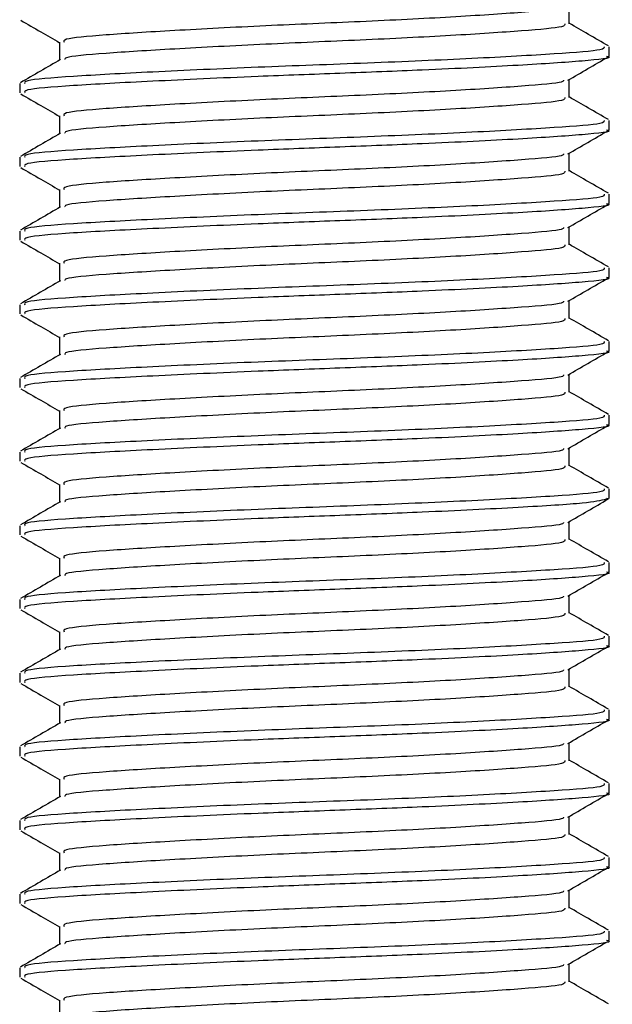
# Model space of a CAD drawing. Header units: millimetres. Extents: x 0 to 420, y 0 to 297.
# Tile 25 of 133: x 71.33 to 71.979, y 196.529 to 197.607. Entities that reach past the tile are written whole.
import ezdxf

# ---------------------------------------------------------------- set-up
doc = ezdxf.new("R2010")
doc.units = ezdxf.units.MM

msp = doc.modelspace()

# ---------------------------------------------------------------- linework, layer by layer
at = {"color": 7, "linetype": 'Continuous', "lineweight": 25}
for p, q in [((71.93189, 197.60292), (71.93189, 197.62259)), ((71.3737, 197.58274), (71.3737, 197.56315)), ((71.97557, 197.56763), (71.97557, 197.57775)), ((71.93189, 197.52222), (71.93189, 197.54189)), ((71.33002, 197.53739), (71.33002, 197.5273)), ((71.3737, 197.50205), (71.3737, 197.48246)), ((71.97557, 197.48694), (71.97557, 197.49706)), ((71.33002, 197.45669), (71.33002, 197.44661)), ((71.93189, 197.44153), (71.93189, 197.4612)), ((71.3737, 197.42136), (71.3737, 197.40176)), ((71.97557, 197.40624), (71.97557, 197.41637)), ((71.93189, 197.36084), (71.93189, 197.38051)), ((71.33002, 197.376), (71.33002, 197.36591)), ((71.3737, 197.34066), (71.3737, 197.32107)), ((71.97557, 197.32555), (71.97557, 197.33567)), ((71.33002, 197.29531), (71.33002, 197.28522)), ((71.93189, 197.28014), (71.93189, 197.29981)), ((71.3737, 197.25997), (71.3737, 197.24038)), ((71.97557, 197.24486), (71.97557, 197.25498)), ((71.33002, 197.21461), (71.33002, 197.20453)), ((71.93189, 197.19945), (71.93189, 197.21912)), ((71.3737, 197.17928), (71.3737, 197.15968)), ((71.97557, 197.16416), (71.97557, 197.17429)), ((71.33002, 197.13392), (71.33002, 197.12383)), ((71.93189, 197.11876), (71.93189, 197.13843)), ((71.3737, 197.09858), (71.3737, 197.07899)), ((71.97557, 197.08347), (71.97557, 197.0936)), ((71.97273, 197.08347), (71.97511, 197.08277)), ((71.33002, 197.05323), (71.33002, 197.04314)), ((71.93189, 197.03806), (71.93189, 197.05773)), ((71.3737, 197.01789), (71.3737, 196.9983)), ((71.97557, 197.00278), (71.97557, 197.0129)), ((71.33002, 196.97253), (71.33002, 196.96245)), ((71.93189, 196.95737), (71.93189, 196.97704)), ((71.3737, 196.9372), (71.3737, 196.9176)), ((71.97557, 196.92208), (71.97557, 196.93221)), ((71.33002, 196.89184), (71.33002, 196.88175)), ((71.93189, 196.87668), (71.93189, 196.89635)), ((71.3737, 196.85651), (71.3737, 196.83691)), ((71.97557, 196.84139), (71.97557, 196.85152)), ((71.93189, 196.79599), (71.93189, 196.81565)), ((71.33002, 196.81115), (71.33002, 196.80106)), ((71.3737, 196.77581), (71.3737, 196.75622)), ((71.97557, 196.7607), (71.97557, 196.77082)), ((71.33002, 196.73045), (71.33002, 196.72037)), ((71.93189, 196.71529), (71.93189, 196.73496)), ((71.3737, 196.69512), (71.3737, 196.67552)), ((71.97557, 196.68), (71.97557, 196.69013)), ((71.93189, 196.6346), (71.93189, 196.65427)), ((71.33002, 196.64976), (71.33002, 196.63967)), ((71.3737, 196.61443), (71.3737, 196.59483)), ((71.97557, 196.59931), (71.97557, 196.60944)), ((71.33002, 196.56907), (71.33002, 196.55898)), ((71.93189, 196.55391), (71.93189, 196.57357)), ((71.3737, 196.53373), (71.3737, 196.51414))]:
    msp.add_line(p, q, dxfattribs=at)
for points, knots in [([(71.92559, 197.62182), (71.92546, 197.62115), (71.92502, 197.61882), (71.88287, 197.6154), (71.80634, 197.61018), (71.70499, 197.60518), (71.59701, 197.60073), (71.49658, 197.5954), (71.42018, 197.59069), (71.37697, 197.58659), (71.37819, 197.58382), (71.37866, 197.58275)], [0, 0, 0, 0, 0.0492908, 0.1712997, 0.2981292, 0.4238469, 0.5463291, 0.6737547, 0.7978, 0.9217212, 1, 1, 1, 1]), ([(71.33126, 197.60681), (71.33857, 197.60258), (71.35271, 197.5944), (71.36686, 197.5862), (71.3737, 197.58224)], [0, 0, 0, 0, 0.5163558, 1, 1, 1, 1]), ([(71.92713, 197.60295), (71.92732, 197.60183), (71.9278, 197.59904), (71.88345, 197.59522), (71.80619, 197.59001), (71.70502, 197.585), (71.59704, 197.58055), (71.49644, 197.57523), (71.42068, 197.57052), (71.37927, 197.56678), (71.37956, 197.5644), (71.37965, 197.56371)], [0, 0, 0, 0, 0.08121257, 0.20269512, 0.32897753, 0.45415295, 0.57610678, 0.70298262, 0.82649287, 0.94987948, 1, 1, 1, 1]), ([(71.97477, 197.57867), (71.96746, 197.5829), (71.95317, 197.59117), (71.93887, 197.59945), (71.93189, 197.6035)], [0, 0, 0, 0, 0.5112595, 1, 1, 1, 1]), ([(71.97009, 197.57775), (71.97032, 197.57663), (71.97089, 197.57383), (71.91956, 197.57), (71.83019, 197.56479), (71.7132, 197.55979), (71.58828, 197.55534), (71.47213, 197.55001), (71.38379, 197.5453), (71.33387, 197.54121), (71.33525, 197.53845), (71.33578, 197.53739)], [0, 0, 0, 0, 0.0795242, 0.1977381, 0.3206174, 0.4424209, 0.5610929, 0.684549, 0.8047339, 0.9247987, 1, 1, 1, 1]), ([(71.37465, 197.5637), (71.36735, 197.55947), (71.35274, 197.55101), (71.33812, 197.54255), (71.33082, 197.53832)], [0, 0, 0, 0, 0.4998987, 1, 1, 1, 1]), ([(71.97273, 197.56763), (71.97365, 197.56739), (71.98108, 197.56547), (71.95028, 197.56215), (71.88128, 197.55745), (71.78287, 197.55254), (71.68214, 197.54866), (71.57882, 197.5448), (71.47211, 197.53993), (71.38379, 197.53522), (71.33386, 197.53112), (71.33525, 197.52836), (71.33578, 197.5273)], [0, 0, 0, 0, 0.0167834, 0.1370015, 0.2569808, 0.380436, 0.4722687, 0.5611895, 0.6846185, 0.8047769, 0.9248152, 1, 1, 1, 1]), ([(71.93051, 197.54109), (71.93781, 197.54532), (71.95241, 197.55378), (71.96702, 197.56224), (71.97432, 197.56647)], [0, 0, 0, 0, 0.4999098, 1, 1, 1, 1]), ([(71.92559, 197.54113), (71.92546, 197.54046), (71.92502, 197.53812), (71.88287, 197.53471), (71.80634, 197.52948), (71.70499, 197.52449), (71.59701, 197.52003), (71.49658, 197.51471), (71.42018, 197.51), (71.37697, 197.5059), (71.37819, 197.50313), (71.37866, 197.50206)], [0, 0, 0, 0, 0.04929084, 0.1712997, 0.29812922, 0.42384695, 0.54632913, 0.67375466, 0.7978, 0.92172117, 1, 1, 1, 1]), ([(71.33126, 197.52612), (71.33857, 197.52189), (71.35271, 197.5137), (71.36686, 197.50551), (71.3737, 197.50155)], [0, 0, 0, 0, 0.51635581, 1, 1, 1, 1]), ([(71.92713, 197.52226), (71.92732, 197.52114), (71.9278, 197.51835), (71.88345, 197.51453), (71.80619, 197.50931), (71.70502, 197.50431), (71.59704, 197.49986), (71.49644, 197.49454), (71.42068, 197.48982), (71.37927, 197.48609), (71.37956, 197.48371), (71.37965, 197.48302)], [0, 0, 0, 0, 0.0812126, 0.2026951, 0.3289775, 0.4541529, 0.5761068, 0.7029826, 0.8264929, 0.9498795, 1, 1, 1, 1]), ([(71.97477, 197.49797), (71.96746, 197.5022), (71.95317, 197.51048), (71.93887, 197.51876), (71.93189, 197.5228)], [0, 0, 0, 0, 0.5112595, 1, 1, 1, 1]), ([(71.97009, 197.49706), (71.97032, 197.49594), (71.97089, 197.49314), (71.91956, 197.48931), (71.83019, 197.4841), (71.7132, 197.47909), (71.58828, 197.47464), (71.47213, 197.46932), (71.38379, 197.46461), (71.33387, 197.46052), (71.33525, 197.45776), (71.33578, 197.45669)], [0, 0, 0, 0, 0.0795242, 0.1977381, 0.3206174, 0.4424209, 0.5610929, 0.684549, 0.8047339, 0.9247987, 1, 1, 1, 1]), ([(71.97273, 197.48694), (71.97365, 197.4867), (71.98108, 197.48478), (71.95028, 197.48145), (71.88128, 197.47676), (71.78287, 197.47185), (71.68214, 197.46797), (71.57882, 197.46411), (71.47211, 197.45924), (71.38379, 197.45452), (71.33386, 197.45043), (71.33525, 197.44767), (71.33578, 197.44661)], [0, 0, 0, 0, 0.0167834, 0.1370015, 0.2569808, 0.380436, 0.4722687, 0.5611895, 0.6846185, 0.8047769, 0.9248152, 1, 1, 1, 1]), ([(71.93051, 197.4604), (71.93781, 197.46463), (71.95241, 197.47309), (71.96702, 197.48154), (71.97432, 197.48577)], [0, 0, 0, 0, 0.4999098, 1, 1, 1, 1]), ([(71.37465, 197.48301), (71.36735, 197.47878), (71.35274, 197.47032), (71.33812, 197.46186), (71.33082, 197.45763)], [0, 0, 0, 0, 0.4998987, 1, 1, 1, 1]), ([(71.92559, 197.46044), (71.92546, 197.45977), (71.92502, 197.45743), (71.88287, 197.45401), (71.80634, 197.44879), (71.70499, 197.44379), (71.59701, 197.43934), (71.49658, 197.43401), (71.42018, 197.42931), (71.37697, 197.4252), (71.37819, 197.42243), (71.37866, 197.42136)], [0, 0, 0, 0, 0.04929084, 0.1712997, 0.29812922, 0.42384695, 0.54632913, 0.67375466, 0.7978, 0.92172117, 1, 1, 1, 1]), ([(71.33126, 197.44543), (71.33857, 197.4412), (71.35271, 197.43301), (71.36686, 197.42482), (71.3737, 197.42085)], [0, 0, 0, 0, 0.5163558, 1, 1, 1, 1]), ([(71.92713, 197.44156), (71.92732, 197.44045), (71.9278, 197.43765), (71.88345, 197.43383), (71.80619, 197.42862), (71.70502, 197.42362), (71.59704, 197.41917), (71.49644, 197.41384), (71.42068, 197.40913), (71.37927, 197.40539), (71.37956, 197.40301), (71.37965, 197.40233)], [0, 0, 0, 0, 0.0812126, 0.2026951, 0.3289775, 0.4541529, 0.5761068, 0.7029826, 0.8264929, 0.9498795, 1, 1, 1, 1]), ([(71.97477, 197.41728), (71.96746, 197.42151), (71.95317, 197.42978), (71.93887, 197.43806), (71.93189, 197.44211)], [0, 0, 0, 0, 0.5112595, 1, 1, 1, 1]), ([(71.97009, 197.41637), (71.97032, 197.41524), (71.97089, 197.41244), (71.91956, 197.40862), (71.83019, 197.4034), (71.7132, 197.3984), (71.58828, 197.39395), (71.47213, 197.38862), (71.38379, 197.38392), (71.33387, 197.37982), (71.33525, 197.37706), (71.33578, 197.376)], [0, 0, 0, 0, 0.0795242, 0.1977381, 0.3206174, 0.4424209, 0.5610929, 0.684549, 0.8047339, 0.9247987, 1, 1, 1, 1]), ([(71.37465, 197.40232), (71.36735, 197.39809), (71.35274, 197.38962), (71.33812, 197.38116), (71.33082, 197.37693)], [0, 0, 0, 0, 0.4998987, 1, 1, 1, 1]), ([(71.97273, 197.40624), (71.97365, 197.40601), (71.98108, 197.40409), (71.95028, 197.40076), (71.88128, 197.39607), (71.78287, 197.39115), (71.68214, 197.38728), (71.57882, 197.38341), (71.47211, 197.37854), (71.38379, 197.37383), (71.33386, 197.36974), (71.33525, 197.36698), (71.33578, 197.36591)], [0, 0, 0, 0, 0.0167834, 0.1370015, 0.2569808, 0.380436, 0.4722687, 0.5611895, 0.6846185, 0.8047769, 0.9248152, 1, 1, 1, 1]), ([(71.93051, 197.37971), (71.93781, 197.38394), (71.95241, 197.3924), (71.96702, 197.40085), (71.97432, 197.40508)], [0, 0, 0, 0, 0.4999098, 1, 1, 1, 1]), ([(71.92559, 197.37974), (71.92546, 197.37907), (71.92502, 197.37674), (71.88287, 197.37332), (71.80634, 197.3681), (71.70499, 197.3631), (71.59701, 197.35865), (71.49658, 197.35332), (71.42018, 197.34861), (71.37697, 197.34451), (71.37819, 197.34174), (71.37866, 197.34067)], [0, 0, 0, 0, 0.04929084, 0.1712997, 0.29812922, 0.42384695, 0.54632913, 0.67375466, 0.7978, 0.92172117, 1, 1, 1, 1]), ([(71.33126, 197.36473), (71.33857, 197.3605), (71.35271, 197.35232), (71.36686, 197.34412), (71.3737, 197.34016)], [0, 0, 0, 0, 0.5163558, 1, 1, 1, 1]), ([(71.92713, 197.36087), (71.92732, 197.35975), (71.9278, 197.35696), (71.88345, 197.35314), (71.80619, 197.34793), (71.70502, 197.34292), (71.59704, 197.33847), (71.49644, 197.33315), (71.42068, 197.32844), (71.37927, 197.3247), (71.37956, 197.32232), (71.37965, 197.32163)], [0, 0, 0, 0, 0.0812126, 0.2026951, 0.3289775, 0.4541529, 0.5761068, 0.7029826, 0.8264929, 0.9498795, 1, 1, 1, 1]), ([(71.97477, 197.33659), (71.96746, 197.34082), (71.95317, 197.34909), (71.93887, 197.35737), (71.93189, 197.36142)], [0, 0, 0, 0, 0.5112595, 1, 1, 1, 1]), ([(71.97009, 197.33567), (71.97032, 197.33455), (71.97089, 197.33175), (71.91956, 197.32792), (71.83019, 197.32271), (71.7132, 197.31771), (71.58828, 197.31326), (71.47213, 197.30793), (71.38379, 197.30322), (71.33387, 197.29913), (71.33525, 197.29637), (71.33578, 197.29531)], [0, 0, 0, 0, 0.0795242, 0.1977381, 0.3206174, 0.4424209, 0.5610929, 0.684549, 0.8047339, 0.9247987, 1, 1, 1, 1]), ([(71.97273, 197.32555), (71.97365, 197.32531), (71.98108, 197.32339), (71.95028, 197.32007), (71.88128, 197.31537), (71.78287, 197.31046), (71.68214, 197.30658), (71.57882, 197.30272), (71.47211, 197.29785), (71.38379, 197.29314), (71.33386, 197.28904), (71.33525, 197.28628), (71.33578, 197.28522)], [0, 0, 0, 0, 0.0167834, 0.13700153, 0.25698079, 0.38043598, 0.47226866, 0.56118953, 0.6846185, 0.80477694, 0.92481522, 1, 1, 1, 1]), ([(71.93051, 197.29901), (71.93781, 197.30324), (71.95241, 197.3117), (71.96702, 197.32016), (71.97432, 197.32439)], [0, 0, 0, 0, 0.4999098, 1, 1, 1, 1]), ([(71.37465, 197.32162), (71.36735, 197.31739), (71.35274, 197.30893), (71.33812, 197.30047), (71.33082, 197.29624)], [0, 0, 0, 0, 0.4998987, 1, 1, 1, 1]), ([(71.92559, 197.29905), (71.92546, 197.29838), (71.92502, 197.29604), (71.88287, 197.29263), (71.80634, 197.2874), (71.70499, 197.28241), (71.59701, 197.27795), (71.49658, 197.27263), (71.42018, 197.26792), (71.37697, 197.26382), (71.37819, 197.26105), (71.37866, 197.25998)], [0, 0, 0, 0, 0.0492908, 0.1712997, 0.2981292, 0.4238469, 0.5463291, 0.6737547, 0.7978, 0.9217212, 1, 1, 1, 1]), ([(71.33126, 197.28404), (71.33857, 197.27981), (71.35271, 197.27162), (71.36686, 197.26343), (71.3737, 197.25947)], [0, 0, 0, 0, 0.5163558, 1, 1, 1, 1]), ([(71.92713, 197.28018), (71.92732, 197.27906), (71.9278, 197.27627), (71.88345, 197.27245), (71.80619, 197.26723), (71.70502, 197.26223), (71.59704, 197.25778), (71.49644, 197.25246), (71.42068, 197.24774), (71.37927, 197.24401), (71.37956, 197.24163), (71.37965, 197.24094)], [0, 0, 0, 0, 0.0812126, 0.2026951, 0.3289775, 0.4541529, 0.5761068, 0.7029826, 0.8264929, 0.9498795, 1, 1, 1, 1]), ([(71.97477, 197.25589), (71.96746, 197.26012), (71.95317, 197.2684), (71.93887, 197.27668), (71.93189, 197.28072)], [0, 0, 0, 0, 0.5112595, 1, 1, 1, 1]), ([(71.97009, 197.25498), (71.97032, 197.25386), (71.97089, 197.25106), (71.91956, 197.24723), (71.83019, 197.24202), (71.7132, 197.23701), (71.58828, 197.23256), (71.47213, 197.22724), (71.38379, 197.22253), (71.33387, 197.21844), (71.33525, 197.21568), (71.33578, 197.21461)], [0, 0, 0, 0, 0.0795242, 0.1977381, 0.3206174, 0.4424209, 0.5610929, 0.684549, 0.8047339, 0.9247987, 1, 1, 1, 1]), ([(71.37465, 197.24093), (71.36735, 197.2367), (71.35274, 197.22824), (71.33812, 197.21978), (71.33082, 197.21555)], [0, 0, 0, 0, 0.4998987, 1, 1, 1, 1]), ([(71.97273, 197.24486), (71.97365, 197.24462), (71.98108, 197.2427), (71.95028, 197.23937), (71.88128, 197.23468), (71.78287, 197.22977), (71.68214, 197.22589), (71.57882, 197.22203), (71.47211, 197.21716), (71.38379, 197.21244), (71.33386, 197.20835), (71.33525, 197.20559), (71.33578, 197.20453)], [0, 0, 0, 0, 0.0167834, 0.13700153, 0.25698079, 0.38043598, 0.47226866, 0.56118953, 0.6846185, 0.80477694, 0.92481522, 1, 1, 1, 1]), ([(71.93051, 197.21832), (71.93781, 197.22255), (71.95241, 197.23101), (71.96702, 197.23946), (71.97432, 197.24369)], [0, 0, 0, 0, 0.4999098, 1, 1, 1, 1]), ([(71.92559, 197.21836), (71.92546, 197.21769), (71.92502, 197.21535), (71.88287, 197.21193), (71.80634, 197.20671), (71.70499, 197.20171), (71.59701, 197.19726), (71.49658, 197.19193), (71.42018, 197.18723), (71.37697, 197.18312), (71.37819, 197.18036), (71.37866, 197.17928)], [0, 0, 0, 0, 0.0492908, 0.1712997, 0.2981292, 0.4238469, 0.5463291, 0.6737547, 0.7978, 0.9217212, 1, 1, 1, 1]), ([(71.33126, 197.20335), (71.33857, 197.19912), (71.35271, 197.19093), (71.36686, 197.18274), (71.3737, 197.17877)], [0, 0, 0, 0, 0.5163558, 1, 1, 1, 1]), ([(71.92713, 197.19948), (71.92732, 197.19837), (71.9278, 197.19557), (71.88345, 197.19175), (71.80619, 197.18654), (71.70502, 197.18154), (71.59704, 197.17709), (71.49644, 197.17176), (71.42068, 197.16705), (71.37927, 197.16331), (71.37956, 197.16093), (71.37965, 197.16025)], [0, 0, 0, 0, 0.0812126, 0.2026951, 0.3289775, 0.4541529, 0.5761068, 0.7029826, 0.8264929, 0.9498795, 1, 1, 1, 1]), ([(71.97477, 197.1752), (71.96746, 197.17943), (71.95317, 197.1877), (71.93887, 197.19598), (71.93189, 197.20003)], [0, 0, 0, 0, 0.5112595, 1, 1, 1, 1]), ([(71.97009, 197.17429), (71.97032, 197.17316), (71.97089, 197.17036), (71.91956, 197.16654), (71.83019, 197.16132), (71.7132, 197.15632), (71.58828, 197.15187), (71.47213, 197.14654), (71.38379, 197.14184), (71.33387, 197.13774), (71.33525, 197.13498), (71.33578, 197.13392)], [0, 0, 0, 0, 0.0795242, 0.1977381, 0.3206174, 0.4424209, 0.5610929, 0.684549, 0.8047339, 0.9247987, 1, 1, 1, 1]), ([(71.97273, 197.16416), (71.97365, 197.16393), (71.98108, 197.16201), (71.95028, 197.15868), (71.88128, 197.15399), (71.78287, 197.14907), (71.68214, 197.1452), (71.57882, 197.14133), (71.47211, 197.13646), (71.38379, 197.13175), (71.33386, 197.12766), (71.33525, 197.1249), (71.33578, 197.12383)], [0, 0, 0, 0, 0.0167834, 0.1370015, 0.2569808, 0.380436, 0.4722687, 0.5611895, 0.6846185, 0.8047769, 0.9248152, 1, 1, 1, 1]), ([(71.93051, 197.13763), (71.93781, 197.14186), (71.95241, 197.15032), (71.96702, 197.15877), (71.97432, 197.163)], [0, 0, 0, 0, 0.4999098, 1, 1, 1, 1]), ([(71.37465, 197.16024), (71.36735, 197.15601), (71.35274, 197.14754), (71.33812, 197.13908), (71.33082, 197.13485)], [0, 0, 0, 0, 0.4998987, 1, 1, 1, 1]), ([(71.92559, 197.13766), (71.92546, 197.13699), (71.92502, 197.13466), (71.88287, 197.13124), (71.80634, 197.12602), (71.70499, 197.12102), (71.59701, 197.11657), (71.49658, 197.11124), (71.42018, 197.10653), (71.37697, 197.10243), (71.37819, 197.09966), (71.37866, 197.09859)], [0, 0, 0, 0, 0.0492908, 0.1712997, 0.2981292, 0.4238469, 0.5463291, 0.6737547, 0.7978, 0.9217212, 1, 1, 1, 1]), ([(71.33126, 197.12265), (71.33857, 197.11842), (71.35271, 197.11024), (71.36686, 197.10204), (71.3737, 197.09808)], [0, 0, 0, 0, 0.5163558, 1, 1, 1, 1]), ([(71.92713, 197.11879), (71.92732, 197.11767), (71.9278, 197.11488), (71.88345, 197.11106), (71.80619, 197.10585), (71.70502, 197.10084), (71.59704, 197.09639), (71.49644, 197.09107), (71.42068, 197.08636), (71.37927, 197.08262), (71.37956, 197.08024), (71.37965, 197.07955)], [0, 0, 0, 0, 0.0812126, 0.2026951, 0.3289775, 0.4541529, 0.5761068, 0.7029826, 0.8264929, 0.9498795, 1, 1, 1, 1]), ([(71.97477, 197.09451), (71.96746, 197.09874), (71.95317, 197.10701), (71.93887, 197.11529), (71.93189, 197.11934)], [0, 0, 0, 0, 0.5112595, 1, 1, 1, 1]), ([(71.97009, 197.0936), (71.97032, 197.09247), (71.97089, 197.08967), (71.91956, 197.08584), (71.83019, 197.08063), (71.7132, 197.07563), (71.58828, 197.07118), (71.47213, 197.06585), (71.38379, 197.06114), (71.33387, 197.05705), (71.33525, 197.05429), (71.33578, 197.05323)], [0, 0, 0, 0, 0.07952416, 0.19773806, 0.32061745, 0.44242089, 0.56109289, 0.68454905, 0.80473395, 0.92479867, 1, 1, 1, 1]), ([(71.37465, 197.07955), (71.36735, 197.07531), (71.35274, 197.06685), (71.33812, 197.05839), (71.33082, 197.05416)], [0, 0, 0, 0, 0.4998987, 1, 1, 1, 1]), ([(71.97239, 197.08232), (71.96624, 197.08086), (71.95333, 197.07781), (71.87978, 197.0733), (71.78316, 197.06838), (71.68208, 197.0645), (71.57884, 197.06064), (71.4721, 197.05577), (71.38379, 197.05106), (71.33386, 197.04696), (71.33525, 197.0442), (71.33578, 197.04314)], [0, 0, 0, 0, 0.1121001, 0.2355413, 0.3625587, 0.4570412, 0.5485278, 0.6755183, 0.7991439, 0.9226458, 1, 1, 1, 1]), ([(71.93051, 197.05693), (71.93781, 197.06116), (71.95241, 197.06962), (71.96702, 197.07808), (71.97432, 197.08231)], [0, 0, 0, 0, 0.4999098, 1, 1, 1, 1]), ([(71.92559, 197.05697), (71.92546, 197.0563), (71.92502, 197.05396), (71.88287, 197.05055), (71.80634, 197.04532), (71.70499, 197.04033), (71.59701, 197.03587), (71.49658, 197.03055), (71.42018, 197.02584), (71.37697, 197.02174), (71.37819, 197.01897), (71.37866, 197.0179)], [0, 0, 0, 0, 0.0492908, 0.1712997, 0.2981292, 0.4238469, 0.5463291, 0.6737547, 0.7978, 0.9217212, 1, 1, 1, 1]), ([(71.33126, 197.04196), (71.33857, 197.03773), (71.35271, 197.02954), (71.36686, 197.02135), (71.3737, 197.01739)], [0, 0, 0, 0, 0.5163558, 1, 1, 1, 1]), ([(71.92713, 197.0381), (71.92732, 197.03698), (71.9278, 197.03419), (71.88345, 197.03037), (71.80619, 197.02515), (71.70502, 197.02015), (71.59704, 197.0157), (71.49644, 197.01038), (71.42068, 197.00566), (71.37927, 197.00193), (71.37956, 196.99955), (71.37965, 196.99886)], [0, 0, 0, 0, 0.0812126, 0.2026951, 0.3289775, 0.4541529, 0.5761068, 0.7029826, 0.8264929, 0.9498795, 1, 1, 1, 1]), ([(71.97477, 197.01381), (71.96746, 197.01804), (71.95317, 197.02632), (71.93887, 197.0346), (71.93189, 197.03864)], [0, 0, 0, 0, 0.5112595, 1, 1, 1, 1]), ([(71.97009, 197.0129), (71.97032, 197.01178), (71.97089, 197.00898), (71.91956, 197.00515), (71.83019, 196.99994), (71.7132, 196.99493), (71.58828, 196.99048), (71.47213, 196.98516), (71.38379, 196.98045), (71.33387, 196.97636), (71.33525, 196.9736), (71.33578, 196.97253)], [0, 0, 0, 0, 0.0795242, 0.1977381, 0.3206174, 0.4424209, 0.5610929, 0.684549, 0.8047339, 0.9247987, 1, 1, 1, 1]), ([(71.97273, 197.00278), (71.97365, 197.00254), (71.98108, 197.00062), (71.95028, 196.99729), (71.88128, 196.9926), (71.78287, 196.98769), (71.68214, 196.98381), (71.57882, 196.97995), (71.47211, 196.97508), (71.38379, 196.97036), (71.33386, 196.96627), (71.33525, 196.96351), (71.33578, 196.96245)], [0, 0, 0, 0, 0.0167834, 0.1370015, 0.2569808, 0.380436, 0.4722687, 0.5611895, 0.6846185, 0.8047769, 0.9248152, 1, 1, 1, 1]), ([(71.93051, 196.97624), (71.93781, 196.98047), (71.95241, 196.98893), (71.96702, 196.99738), (71.97432, 197.00161)], [0, 0, 0, 0, 0.4999098, 1, 1, 1, 1]), ([(71.37465, 196.99885), (71.36735, 196.99462), (71.35274, 196.98616), (71.33812, 196.9777), (71.33082, 196.97347)], [0, 0, 0, 0, 0.4998987, 1, 1, 1, 1]), ([(71.92559, 196.97628), (71.92546, 196.97561), (71.92502, 196.97327), (71.88287, 196.96985), (71.80634, 196.96463), (71.70499, 196.95963), (71.59701, 196.95518), (71.49658, 196.94985), (71.42018, 196.94515), (71.37697, 196.94104), (71.37819, 196.93828), (71.37866, 196.9372)], [0, 0, 0, 0, 0.0492908, 0.1712997, 0.2981292, 0.4238469, 0.5463291, 0.6737547, 0.7978, 0.9217212, 1, 1, 1, 1]), ([(71.33126, 196.96127), (71.33857, 196.95704), (71.35271, 196.94885), (71.36686, 196.94066), (71.3737, 196.93669)], [0, 0, 0, 0, 0.5163558, 1, 1, 1, 1]), ([(71.92713, 196.9574), (71.92732, 196.95629), (71.9278, 196.95349), (71.88345, 196.94967), (71.80619, 196.94446), (71.70502, 196.93946), (71.59704, 196.93501), (71.49644, 196.92968), (71.42068, 196.92497), (71.37927, 196.92123), (71.37956, 196.91885), (71.37965, 196.91817)], [0, 0, 0, 0, 0.0812126, 0.2026951, 0.3289775, 0.4541529, 0.5761068, 0.7029826, 0.8264929, 0.9498795, 1, 1, 1, 1]), ([(71.97477, 196.93312), (71.96746, 196.93735), (71.95317, 196.94562), (71.93887, 196.9539), (71.93189, 196.95795)], [0, 0, 0, 0, 0.5112595, 1, 1, 1, 1]), ([(71.97009, 196.93221), (71.97032, 196.93108), (71.97089, 196.92828), (71.91956, 196.92446), (71.83019, 196.91924), (71.7132, 196.91424), (71.58828, 196.90979), (71.47213, 196.90446), (71.38379, 196.89976), (71.33387, 196.89566), (71.33525, 196.8929), (71.33578, 196.89184)], [0, 0, 0, 0, 0.0795242, 0.1977381, 0.3206174, 0.4424209, 0.5610929, 0.684549, 0.8047339, 0.9247987, 1, 1, 1, 1]), ([(71.37465, 196.91816), (71.36735, 196.91393), (71.35274, 196.90546), (71.33812, 196.897), (71.33082, 196.89277)], [0, 0, 0, 0, 0.4998987, 1, 1, 1, 1]), ([(71.97273, 196.92208), (71.97365, 196.92185), (71.98108, 196.91993), (71.95028, 196.9166), (71.88128, 196.91191), (71.78287, 196.90699), (71.68214, 196.90312), (71.57882, 196.89925), (71.47211, 196.89438), (71.38379, 196.88967), (71.33386, 196.88558), (71.33525, 196.88282), (71.33578, 196.88175)], [0, 0, 0, 0, 0.0167834, 0.13700153, 0.25698079, 0.38043598, 0.47226866, 0.56118953, 0.6846185, 0.80477694, 0.92481522, 1, 1, 1, 1]), ([(71.93051, 196.89555), (71.93781, 196.89978), (71.95241, 196.90824), (71.96702, 196.91669), (71.97432, 196.92092)], [0, 0, 0, 0, 0.4999098, 1, 1, 1, 1]), ([(71.92559, 196.89558), (71.92546, 196.89491), (71.92502, 196.89258), (71.88287, 196.88916), (71.80634, 196.88394), (71.70499, 196.87894), (71.59701, 196.87449), (71.49658, 196.86916), (71.42018, 196.86445), (71.37697, 196.86035), (71.37819, 196.85758), (71.37866, 196.85651)], [0, 0, 0, 0, 0.04929084, 0.1712997, 0.29812922, 0.42384695, 0.54632913, 0.67375466, 0.7978, 0.92172117, 1, 1, 1, 1]), ([(71.33126, 196.88057), (71.33857, 196.87634), (71.35271, 196.86816), (71.36686, 196.85996), (71.3737, 196.856)], [0, 0, 0, 0, 0.5163558, 1, 1, 1, 1]), ([(71.92713, 196.87671), (71.92732, 196.87559), (71.9278, 196.8728), (71.88345, 196.86898), (71.80619, 196.86377), (71.70502, 196.85877), (71.59704, 196.85431), (71.49644, 196.84899), (71.42068, 196.84428), (71.37927, 196.84054), (71.37956, 196.83816), (71.37965, 196.83747)], [0, 0, 0, 0, 0.0812126, 0.2026951, 0.3289775, 0.4541529, 0.5761068, 0.7029826, 0.8264929, 0.9498795, 1, 1, 1, 1]), ([(71.97477, 196.85243), (71.96746, 196.85666), (71.95317, 196.86493), (71.93887, 196.87321), (71.93189, 196.87726)], [0, 0, 0, 0, 0.5112595, 1, 1, 1, 1]), ([(71.97009, 196.85152), (71.97032, 196.85039), (71.97089, 196.84759), (71.91956, 196.84376), (71.83019, 196.83855), (71.7132, 196.83355), (71.58828, 196.8291), (71.47213, 196.82377), (71.38379, 196.81906), (71.33387, 196.81497), (71.33525, 196.81221), (71.33578, 196.81115)], [0, 0, 0, 0, 0.0795242, 0.1977381, 0.3206174, 0.4424209, 0.5610929, 0.684549, 0.8047339, 0.9247987, 1, 1, 1, 1]), ([(71.37465, 196.83747), (71.36735, 196.83323), (71.35274, 196.82477), (71.33812, 196.81631), (71.33082, 196.81208)], [0, 0, 0, 0, 0.4998987, 1, 1, 1, 1]), ([(71.97273, 196.84139), (71.97365, 196.84115), (71.98108, 196.83923), (71.95028, 196.83591), (71.88128, 196.83121), (71.78287, 196.8263), (71.68214, 196.82242), (71.57882, 196.81856), (71.47211, 196.81369), (71.38379, 196.80898), (71.33386, 196.80488), (71.33525, 196.80212), (71.33578, 196.80106)], [0, 0, 0, 0, 0.0167834, 0.13700153, 0.25698079, 0.38043598, 0.47226866, 0.56118953, 0.6846185, 0.80477694, 0.92481522, 1, 1, 1, 1]), ([(71.93051, 196.81485), (71.93781, 196.81908), (71.95241, 196.82754), (71.96702, 196.836), (71.97432, 196.84023)], [0, 0, 0, 0, 0.4999098, 1, 1, 1, 1]), ([(71.92559, 196.81489), (71.92546, 196.81422), (71.92502, 196.81188), (71.88287, 196.80847), (71.80634, 196.80324), (71.70499, 196.79825), (71.59701, 196.79379), (71.49658, 196.78847), (71.42018, 196.78376), (71.37697, 196.77966), (71.37819, 196.77689), (71.37866, 196.77582)], [0, 0, 0, 0, 0.0492908, 0.1712997, 0.2981292, 0.4238469, 0.5463291, 0.6737547, 0.7978, 0.9217212, 1, 1, 1, 1]), ([(71.33126, 196.79988), (71.33857, 196.79565), (71.35271, 196.78746), (71.36686, 196.77927), (71.3737, 196.77531)], [0, 0, 0, 0, 0.5163558, 1, 1, 1, 1]), ([(71.92713, 196.79602), (71.92732, 196.7949), (71.9278, 196.79211), (71.88345, 196.78829), (71.80619, 196.78307), (71.70502, 196.77807), (71.59704, 196.77362), (71.49644, 196.7683), (71.42068, 196.76358), (71.37927, 196.75985), (71.37956, 196.75747), (71.37965, 196.75678)], [0, 0, 0, 0, 0.08121257, 0.20269512, 0.32897753, 0.45415295, 0.57610678, 0.70298262, 0.82649287, 0.94987948, 1, 1, 1, 1]), ([(71.97477, 196.77173), (71.96746, 196.77596), (71.95317, 196.78424), (71.93887, 196.79252), (71.93189, 196.79656)], [0, 0, 0, 0, 0.5112595, 1, 1, 1, 1]), ([(71.97009, 196.77082), (71.97032, 196.7697), (71.97089, 196.7669), (71.91956, 196.76307), (71.83019, 196.75786), (71.7132, 196.75285), (71.58828, 196.7484), (71.47213, 196.74308), (71.38379, 196.73837), (71.33387, 196.73428), (71.33525, 196.73152), (71.33578, 196.73045)], [0, 0, 0, 0, 0.0795242, 0.1977381, 0.3206174, 0.4424209, 0.5610929, 0.684549, 0.8047339, 0.9247987, 1, 1, 1, 1]), ([(71.37465, 196.75677), (71.36735, 196.75254), (71.35274, 196.74408), (71.33812, 196.73562), (71.33082, 196.73139)], [0, 0, 0, 0, 0.4998987, 1, 1, 1, 1]), ([(71.97273, 196.7607), (71.97365, 196.76046), (71.98108, 196.75854), (71.95028, 196.75521), (71.88128, 196.75052), (71.78287, 196.74561), (71.68214, 196.74173), (71.57882, 196.73787), (71.47211, 196.733), (71.38379, 196.72828), (71.33386, 196.72419), (71.33525, 196.72143), (71.33578, 196.72037)], [0, 0, 0, 0, 0.0167834, 0.13700153, 0.25698079, 0.38043598, 0.47226866, 0.56118953, 0.6846185, 0.80477694, 0.92481522, 1, 1, 1, 1]), ([(71.93051, 196.73416), (71.93781, 196.73839), (71.95241, 196.74685), (71.96702, 196.75531), (71.97432, 196.75953)], [0, 0, 0, 0, 0.4999098, 1, 1, 1, 1]), ([(71.92559, 196.7342), (71.92546, 196.73353), (71.92502, 196.73119), (71.88287, 196.72777), (71.80634, 196.72255), (71.70499, 196.71755), (71.59701, 196.7131), (71.49658, 196.70778), (71.42018, 196.70307), (71.37697, 196.69896), (71.37819, 196.6962), (71.37866, 196.69512)], [0, 0, 0, 0, 0.0492908, 0.1712997, 0.2981292, 0.4238469, 0.5463291, 0.6737547, 0.7978, 0.9217212, 1, 1, 1, 1]), ([(71.33126, 196.71919), (71.33857, 196.71496), (71.35271, 196.70677), (71.36686, 196.69858), (71.3737, 196.69461)], [0, 0, 0, 0, 0.51635581, 1, 1, 1, 1]), ([(71.92713, 196.71532), (71.92732, 196.71421), (71.9278, 196.71141), (71.88345, 196.70759), (71.80619, 196.70238), (71.70502, 196.69738), (71.59704, 196.69293), (71.49644, 196.6876), (71.42068, 196.68289), (71.37927, 196.67915), (71.37956, 196.67677), (71.37965, 196.67609)], [0, 0, 0, 0, 0.0812126, 0.2026951, 0.3289775, 0.4541529, 0.5761068, 0.7029826, 0.8264929, 0.9498795, 1, 1, 1, 1]), ([(71.97477, 196.69104), (71.96746, 196.69527), (71.95317, 196.70354), (71.93887, 196.71182), (71.93189, 196.71587)], [0, 0, 0, 0, 0.5112595, 1, 1, 1, 1]), ([(71.97009, 196.69013), (71.97032, 196.689), (71.97089, 196.6862), (71.91956, 196.68238), (71.83019, 196.67716), (71.7132, 196.67216), (71.58828, 196.66771), (71.47213, 196.66238), (71.38379, 196.65768), (71.33387, 196.65358), (71.33525, 196.65082), (71.33578, 196.64976)], [0, 0, 0, 0, 0.07952416, 0.19773806, 0.32061745, 0.44242089, 0.56109289, 0.68454905, 0.80473395, 0.92479867, 1, 1, 1, 1]), ([(71.37465, 196.67608), (71.36735, 196.67185), (71.35274, 196.66338), (71.33812, 196.65492), (71.33082, 196.65069)], [0, 0, 0, 0, 0.4998987, 1, 1, 1, 1]), ([(71.97273, 196.68), (71.97365, 196.67977), (71.98108, 196.67785), (71.95028, 196.67452), (71.88128, 196.66983), (71.78287, 196.66491), (71.68214, 196.66104), (71.57882, 196.65717), (71.47211, 196.6523), (71.38379, 196.64759), (71.33386, 196.6435), (71.33525, 196.64074), (71.33578, 196.63967)], [0, 0, 0, 0, 0.0167834, 0.1370015, 0.2569808, 0.380436, 0.4722687, 0.5611895, 0.6846185, 0.8047769, 0.9248152, 1, 1, 1, 1]), ([(71.93051, 196.65347), (71.93781, 196.6577), (71.95241, 196.66616), (71.96702, 196.67461), (71.97432, 196.67884)], [0, 0, 0, 0, 0.4999098, 1, 1, 1, 1]), ([(71.92559, 196.6535), (71.92546, 196.65283), (71.92502, 196.6505), (71.88287, 196.64708), (71.80634, 196.64186), (71.70499, 196.63686), (71.59701, 196.63241), (71.49658, 196.62708), (71.42018, 196.62237), (71.37697, 196.61827), (71.37819, 196.6155), (71.37866, 196.61443)], [0, 0, 0, 0, 0.0492908, 0.1712997, 0.2981292, 0.4238469, 0.5463291, 0.6737547, 0.7978, 0.9217212, 1, 1, 1, 1]), ([(71.33126, 196.63849), (71.33857, 196.63427), (71.35271, 196.62608), (71.36686, 196.61788), (71.3737, 196.61392)], [0, 0, 0, 0, 0.5163558, 1, 1, 1, 1]), ([(71.92713, 196.63463), (71.92732, 196.63351), (71.9278, 196.63072), (71.88345, 196.6269), (71.80619, 196.62169), (71.70502, 196.61669), (71.59704, 196.61223), (71.49644, 196.60691), (71.42068, 196.6022), (71.37927, 196.59846), (71.37956, 196.59608), (71.37965, 196.59539)], [0, 0, 0, 0, 0.0812126, 0.2026951, 0.3289775, 0.4541529, 0.5761068, 0.7029826, 0.8264929, 0.9498795, 1, 1, 1, 1]), ([(71.97477, 196.61035), (71.96746, 196.61458), (71.95317, 196.62285), (71.93887, 196.63113), (71.93189, 196.63518)], [0, 0, 0, 0, 0.5112595, 1, 1, 1, 1]), ([(71.97009, 196.60944), (71.97032, 196.60831), (71.97089, 196.60551), (71.91956, 196.60168), (71.83019, 196.59647), (71.7132, 196.59147), (71.58828, 196.58702), (71.47213, 196.58169), (71.38379, 196.57698), (71.33387, 196.57289), (71.33525, 196.57013), (71.33578, 196.56907)], [0, 0, 0, 0, 0.07952416, 0.19773806, 0.32061745, 0.44242089, 0.56109289, 0.68454905, 0.80473395, 0.92479867, 1, 1, 1, 1]), ([(71.37465, 196.59539), (71.36735, 196.59115), (71.35274, 196.58269), (71.33812, 196.57423), (71.33082, 196.57)], [0, 0, 0, 0, 0.4998987, 1, 1, 1, 1]), ([(71.97273, 196.59931), (71.97365, 196.59907), (71.98108, 196.59715), (71.95028, 196.59383), (71.88128, 196.58913), (71.78287, 196.58422), (71.68214, 196.58034), (71.57882, 196.57648), (71.47211, 196.57161), (71.38379, 196.5669), (71.33386, 196.5628), (71.33525, 196.56004), (71.33578, 196.55898)], [0, 0, 0, 0, 0.0167834, 0.1370015, 0.2569808, 0.380436, 0.4722687, 0.5611895, 0.6846185, 0.8047769, 0.9248152, 1, 1, 1, 1]), ([(71.93051, 196.57277), (71.93781, 196.577), (71.95241, 196.58546), (71.96702, 196.59392), (71.97432, 196.59815)], [0, 0, 0, 0, 0.4999098, 1, 1, 1, 1]), ([(71.92559, 196.57281), (71.92546, 196.57214), (71.92502, 196.5698), (71.88287, 196.56639), (71.80634, 196.56116), (71.70499, 196.55617), (71.59701, 196.55171), (71.49658, 196.54639), (71.42018, 196.54168), (71.37697, 196.53758), (71.37819, 196.53481), (71.37866, 196.53374)], [0, 0, 0, 0, 0.0492908, 0.1712997, 0.2981292, 0.4238469, 0.5463291, 0.6737547, 0.7978, 0.9217212, 1, 1, 1, 1]), ([(71.33126, 196.5578), (71.33857, 196.55357), (71.35271, 196.54538), (71.36686, 196.53719), (71.3737, 196.53323)], [0, 0, 0, 0, 0.5163558, 1, 1, 1, 1]), ([(71.92713, 196.55394), (71.92732, 196.55282), (71.9278, 196.55003), (71.88345, 196.54621), (71.80619, 196.54099), (71.70502, 196.53599), (71.59704, 196.53154), (71.49644, 196.52622), (71.42068, 196.5215), (71.37927, 196.51777), (71.37956, 196.51539), (71.37965, 196.5147)], [0, 0, 0, 0, 0.0812126, 0.2026951, 0.3289775, 0.4541529, 0.5761068, 0.7029826, 0.8264929, 0.9498795, 1, 1, 1, 1]), ([(71.97477, 196.52965), (71.96746, 196.53388), (71.95317, 196.54216), (71.93887, 196.55044), (71.93189, 196.55448)], [0, 0, 0, 0, 0.5112595, 1, 1, 1, 1])]:
    msp.add_open_spline(points, degree=3, knots=knots, dxfattribs=at)

doc.saveas('drawing.dxf')
